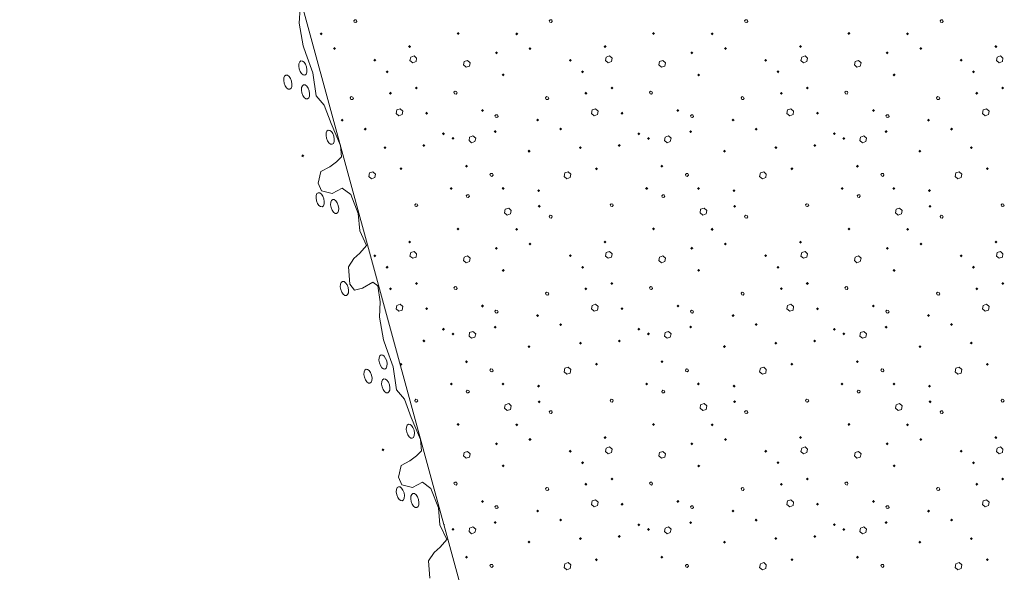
# Model space of a CAD drawing. Header units: millimetres. Extents: x 0 to 21000, y 0 to 14850.
# Tile 14 of 29: x 12536 to 14635, y 8358 to 9536. Entities that reach past the tile are written whole.
import ezdxf

# ---------------------------------------------------------------- set-up
doc = ezdxf.new("R2010")
doc.units = ezdxf.units.MM
doc.layers.add('Standard', color=7, linetype='Continuous', lineweight=25)
doc.layers.add('Стена_ кирп кладка силик нес', color=8, linetype='Continuous', lineweight=70)

msp = doc.modelspace()

# ---------------------------------------------------------------- hatches: boundary and pattern name
at = {"layer": 'Standard', "linetype": 'Continuous', "lineweight": 13, "transparency": 33554687}
for points in [[(13138.5, 9248.9), (13142.5, 9246.6), (13140.2, 9242.6), (13136.2, 9244.9)], [(13309.4, 8622.2), (13313.4, 8619.9), (13311.2, 8615.9), (13307.2, 8618.2)]]:
    msp.add_hatch(color=7, dxfattribs=at).paths.add_polyline_path(points, flags=16)
at = {"layer": 'Стена_ кирп кладка силик нес', "linetype": 'Continuous', "lineweight": 13, "transparency": 33554687}
for points in [[(13175.6, 9505.7), (13178.8, 9508.9), (13182.1, 9505.7), (13178.8, 9502.4)], [(13467.2, 9506.5), (13470.5, 9509.8), (13473.7, 9506.5), (13470.5, 9503.3)], [(13592.2, 9505.7), (13595.5, 9508.9), (13598.7, 9505.7), (13595.5, 9502.4)], [(13883.9, 9506.5), (13887.2, 9509.8), (13890.4, 9506.5), (13887.2, 9503.3)], [(14008.9, 9505.7), (14012.2, 9508.9), (14015.4, 9505.7), (14012.2, 9502.4)], [(14300.6, 9506.5), (14303.8, 9509.8), (14307.1, 9506.5), (14303.8, 9503.3)], [(14425.6, 9505.7), (14428.8, 9508.9), (14432.1, 9505.7), (14428.8, 9502.4)], [(13203.9, 9474.4), (13207.2, 9477.7), (13210.4, 9474.4), (13207.2, 9471.2)], [(13363.9, 9478.6), (13367.2, 9481.9), (13370.4, 9478.6), (13367.2, 9475.4)], [(13548.9, 9465.3), (13552.2, 9468.5), (13555.4, 9465.3), (13552.2, 9462)], [(13620.6, 9474.4), (13623.8, 9477.7), (13627.1, 9474.4), (13623.8, 9471.2)], [(13780.6, 9478.6), (13783.8, 9481.9), (13787.1, 9478.6), (13783.8, 9475.4)], [(13965.6, 9465.3), (13968.8, 9468.5), (13972.1, 9465.3), (13968.8, 9462)], [(14037.2, 9474.4), (14040.5, 9477.7), (14043.7, 9474.4), (14040.5, 9471.2)], [(14197.2, 9478.6), (14200.5, 9481.9), (14203.7, 9478.6), (14200.5, 9475.4)], [(14382.2, 9465.3), (14385.5, 9468.5), (14388.7, 9465.3), (14385.5, 9462)], [(14453.9, 9474.4), (14457.2, 9477.7), (14460.4, 9474.4), (14457.2, 9471.2)], [(14613.9, 9478.6), (14617.2, 9481.9), (14620.4, 9478.6), (14617.2, 9475.4)], [(13289.7, 9449.4), (13293, 9452.7), (13296.2, 9449.4), (13293, 9446.2)], [(13706.4, 9449.4), (13709.7, 9452.7), (13712.9, 9449.4), (13709.7, 9446.2)], [(14123.1, 9449.4), (14126.3, 9452.7), (14129.6, 9449.4), (14126.3, 9446.2)], [(14539.7, 9449.4), (14543, 9452.7), (14546.2, 9449.4), (14543, 9446.2)], [(13316, 9424.9), (13319.2, 9428.1), (13322.5, 9424.9), (13319.2, 9421.6)], [(13732.7, 9424.9), (13735.9, 9428.1), (13739.2, 9424.9), (13735.9, 9421.6)], [(14149.3, 9424.9), (14152.6, 9428.1), (14155.8, 9424.9), (14152.6, 9421.6)], [(14566, 9424.9), (14569.2, 9428.1), (14572.5, 9424.9), (14569.2, 9421.6)], [(13563.5, 9418.2), (13566.7, 9421.4), (13570, 9418.2), (13566.7, 9414.9)], [(13980.2, 9418.2), (13983.4, 9421.4), (13986.7, 9418.2), (13983.4, 9414.9)], [(14396.8, 9418.2), (14400.1, 9421.4), (14403.3, 9418.2), (14400.1, 9414.9)], [(13378.5, 9390.3), (13381.7, 9393.5), (13385, 9390.3), (13381.7, 9387)], [(13795.2, 9390.3), (13798.4, 9393.5), (13801.7, 9390.3), (13798.4, 9387)], [(14211.8, 9390.3), (14215.1, 9393.5), (14218.3, 9390.3), (14215.1, 9387)], [(14628.5, 9390.3), (14631.7, 9393.5), (14635, 9390.3), (14631.7, 9387)], [(13323.1, 9379), (13326.3, 9382.3), (13329.6, 9379), (13326.3, 9375.8)], [(13739.7, 9379), (13743, 9382.3), (13746.2, 9379), (13743, 9375.8)], [(14156.4, 9379), (14159.7, 9382.3), (14162.9, 9379), (14159.7, 9375.8)], [(14573.1, 9379), (14576.3, 9382.3), (14579.6, 9379), (14576.3, 9375.8)], [(13519.3, 9342.4), (13522.6, 9345.6), (13525.8, 9342.4), (13522.6, 9339.1)], [(13936, 9342.4), (13939.2, 9345.6), (13942.5, 9342.4), (13939.2, 9339.1)], [(14352.7, 9342.4), (14355.9, 9345.6), (14359.2, 9342.4), (14355.9, 9339.1)], [(13220.2, 9321.9), (13223.4, 9325.2), (13226.7, 9321.9), (13223.4, 9318.7)], [(13400.2, 9336.5), (13403.4, 9339.8), (13406.7, 9336.5), (13403.4, 9333.3)], [(13636.8, 9321.9), (13640.1, 9325.2), (13643.3, 9321.9), (13640.1, 9318.7)], [(13816.8, 9336.5), (13820.1, 9339.8), (13823.3, 9336.5), (13820.1, 9333.3)], [(14053.5, 9321.9), (14056.7, 9325.2), (14060, 9321.9), (14056.7, 9318.7)], [(14233.5, 9336.5), (14236.7, 9339.8), (14240, 9336.5), (14236.7, 9333.3)], [(14470.2, 9321.9), (14473.4, 9325.2), (14476.7, 9321.9), (14473.4, 9318.7)], [(13269.3, 9302.8), (13272.6, 9306), (13275.8, 9302.8), (13272.6, 9299.5)], [(13546.4, 9297.4), (13549.7, 9300.6), (13552.9, 9297.4), (13549.7, 9294.1)], [(13686, 9302.8), (13689.2, 9306), (13692.5, 9302.8), (13689.2, 9299.5)], [(13963.1, 9297.4), (13966.3, 9300.6), (13969.6, 9297.4), (13966.3, 9294.1)], [(14102.7, 9302.8), (14105.9, 9306), (14109.2, 9302.8), (14105.9, 9299.5)], [(14379.7, 9297.4), (14383, 9300.6), (14386.2, 9297.4), (14383, 9294.1)], [(14519.3, 9302.8), (14522.6, 9306), (14525.8, 9302.8), (14522.6, 9299.5)], [(13436, 9292.8), (13439.2, 9296), (13442.5, 9292.8), (13439.2, 9289.5)], [(13456.4, 9282.8), (13459.7, 9286), (13462.9, 9282.8), (13459.7, 9279.5)], [(13852.7, 9292.8), (13855.9, 9296), (13859.2, 9292.8), (13855.9, 9289.5)], [(13873.1, 9282.8), (13876.3, 9286), (13879.6, 9282.8), (13876.3, 9279.5)], [(14269.3, 9292.8), (14272.6, 9296), (14275.8, 9292.8), (14272.6, 9289.5)], [(14289.7, 9282.8), (14293, 9286), (14296.2, 9282.8), (14293, 9279.5)], [(13311.4, 9263.2), (13314.7, 9266.4), (13317.9, 9263.2), (13314.7, 9259.9)], [(13394.3, 9267.8), (13397.6, 9271), (13400.8, 9267.8), (13397.6, 9264.5)], [(13618.5, 9255.7), (13621.7, 9258.9), (13625, 9255.7), (13621.7, 9252.4)], [(13728.1, 9263.2), (13731.3, 9266.4), (13734.6, 9263.2), (13731.3, 9259.9)], [(13811, 9267.8), (13814.2, 9271), (13817.5, 9267.8), (13814.2, 9264.5)], [(14035.2, 9255.7), (14038.4, 9258.9), (14041.7, 9255.7), (14038.4, 9252.4)], [(14144.7, 9263.2), (14148, 9266.4), (14151.2, 9263.2), (14148, 9259.9)], [(14227.7, 9267.8), (14230.9, 9271), (14234.2, 9267.8), (14230.9, 9264.5)], [(14451.8, 9255.7), (14455.1, 9258.9), (14458.3, 9255.7), (14455.1, 9252.4)], [(14561.4, 9263.2), (14564.7, 9266.4), (14567.9, 9263.2), (14564.7, 9259.9)], [(13345.6, 9218.2), (13348.8, 9221.4), (13352.1, 9218.2), (13348.8, 9214.9)], [(13485.2, 9223.6), (13488.4, 9226.9), (13491.7, 9223.6), (13488.4, 9220.4)], [(13762.2, 9218.2), (13765.5, 9221.4), (13768.7, 9218.2), (13765.5, 9214.9)], [(13901.8, 9223.6), (13905.1, 9226.9), (13908.3, 9223.6), (13905.1, 9220.4)], [(14178.9, 9218.2), (14182.2, 9221.4), (14185.4, 9218.2), (14182.2, 9214.9)], [(14318.5, 9223.6), (14321.7, 9226.9), (14325, 9223.6), (14321.7, 9220.4)], [(14595.6, 9218.2), (14598.8, 9221.4), (14602.1, 9218.2), (14598.8, 9214.9)], [(13452.7, 9176.1), (13455.9, 9179.4), (13459.2, 9176.1), (13455.9, 9172.9)], [(13563.1, 9176.1), (13566.3, 9179.4), (13569.6, 9176.1), (13566.3, 9172.9)], [(13638.9, 9171.5), (13642.2, 9174.8), (13645.4, 9171.5), (13642.2, 9168.3)], [(13869.3, 9176.1), (13872.6, 9179.4), (13875.8, 9176.1), (13872.6, 9172.9)], [(13979.7, 9176.1), (13983, 9179.4), (13986.2, 9176.1), (13983, 9172.9)], [(14055.6, 9171.5), (14058.8, 9174.8), (14062.1, 9171.5), (14058.8, 9168.3)], [(14286, 9176.1), (14289.2, 9179.4), (14292.5, 9176.1), (14289.2, 9172.9)], [(14396.4, 9176.1), (14399.7, 9179.4), (14402.9, 9176.1), (14399.7, 9172.9)], [(14472.2, 9171.5), (14475.5, 9174.8), (14478.7, 9171.5), (14475.5, 9168.3)], [(13640.2, 9138.2), (13643.4, 9141.4), (13646.7, 9138.2), (13643.4, 9134.9)], [(14056.8, 9138.2), (14060.1, 9141.4), (14063.3, 9138.2), (14060.1, 9134.9)], [(14473.5, 9138.2), (14476.7, 9141.4), (14480, 9138.2), (14476.7, 9134.9)], [(13467.2, 9089.9), (13470.5, 9093.1), (13473.7, 9089.9), (13470.5, 9086.6)], [(13592.2, 9089), (13595.5, 9092.3), (13598.7, 9089), (13595.5, 9085.8)], [(13883.9, 9089.9), (13887.2, 9093.1), (13890.4, 9089.9), (13887.2, 9086.6)], [(14008.9, 9089), (14012.2, 9092.3), (14015.4, 9089), (14012.2, 9085.8)], [(14300.6, 9089.9), (14303.8, 9093.1), (14307.1, 9089.9), (14303.8, 9086.6)], [(14425.6, 9089), (14428.8, 9092.3), (14432.1, 9089), (14428.8, 9085.8)], [(13363.9, 9061.9), (13367.2, 9065.2), (13370.4, 9061.9), (13367.2, 9058.7)], [(13548.9, 9048.6), (13552.2, 9051.9), (13555.4, 9048.6), (13552.2, 9045.4)], [(13620.6, 9057.8), (13623.8, 9061), (13627.1, 9057.8), (13623.8, 9054.5)], [(13780.6, 9061.9), (13783.8, 9065.2), (13787.1, 9061.9), (13783.8, 9058.7)], [(13965.6, 9048.6), (13968.8, 9051.9), (13972.1, 9048.6), (13968.8, 9045.4)], [(14037.2, 9057.8), (14040.5, 9061), (14043.7, 9057.8), (14040.5, 9054.5)], [(14197.2, 9061.9), (14200.5, 9065.2), (14203.7, 9061.9), (14200.5, 9058.7)], [(14382.2, 9048.6), (14385.5, 9051.9), (14388.7, 9048.6), (14385.5, 9045.4)], [(14453.9, 9057.8), (14457.2, 9061), (14460.4, 9057.8), (14457.2, 9054.5)], [(14613.9, 9061.9), (14617.2, 9065.2), (14620.4, 9061.9), (14617.2, 9058.7)], [(13289.7, 9032.8), (13293, 9036), (13296.2, 9032.8), (13293, 9029.5)], [(13706.4, 9032.8), (13709.7, 9036), (13712.9, 9032.8), (13709.7, 9029.5)], [(14123.1, 9032.8), (14126.3, 9036), (14129.6, 9032.8), (14126.3, 9029.5)], [(14539.7, 9032.8), (14543, 9036), (14546.2, 9032.8), (14543, 9029.5)], [(13316, 9008.2), (13319.2, 9011.4), (13322.5, 9008.2), (13319.2, 9004.9)], [(13732.7, 9008.2), (13735.9, 9011.4), (13739.2, 9008.2), (13735.9, 9004.9)], [(14149.3, 9008.2), (14152.6, 9011.4), (14155.8, 9008.2), (14152.6, 9004.9)], [(14566, 9008.2), (14569.2, 9011.4), (14572.5, 9008.2), (14569.2, 9004.9)], [(13563.5, 9001.5), (13566.7, 9004.8), (13570, 9001.5), (13566.7, 8998.3)], [(13980.2, 9001.5), (13983.4, 9004.8), (13986.7, 9001.5), (13983.4, 8998.3)], [(14396.8, 9001.5), (14400.1, 9004.8), (14403.3, 9001.5), (14400.1, 8998.3)], [(13323.1, 8962.4), (13326.3, 8965.6), (13329.6, 8962.4), (13326.3, 8959.1)], [(13378.5, 8973.6), (13381.7, 8976.9), (13385, 8973.6), (13381.7, 8970.4)], [(13739.7, 8962.4), (13743, 8965.6), (13746.2, 8962.4), (13743, 8959.1)], [(13795.2, 8973.6), (13798.4, 8976.9), (13801.7, 8973.6), (13798.4, 8970.4)], [(14156.4, 8962.4), (14159.7, 8965.6), (14162.9, 8962.4), (14159.7, 8959.1)], [(14211.8, 8973.6), (14215.1, 8976.9), (14218.3, 8973.6), (14215.1, 8970.4)], [(14573.1, 8962.4), (14576.3, 8965.6), (14579.6, 8962.4), (14576.3, 8959.1)], [(14628.5, 8973.6), (14631.7, 8976.9), (14635, 8973.6), (14631.7, 8970.4)], [(13400.2, 8919.9), (13403.4, 8923.1), (13406.7, 8919.9), (13403.4, 8916.6)], [(13519.3, 8925.7), (13522.6, 8928.9), (13525.8, 8925.7), (13522.6, 8922.4)], [(13816.8, 8919.9), (13820.1, 8923.1), (13823.3, 8919.9), (13820.1, 8916.6)], [(13936, 8925.7), (13939.2, 8928.9), (13942.5, 8925.7), (13939.2, 8922.4)], [(14233.5, 8919.9), (14236.7, 8923.1), (14240, 8919.9), (14236.7, 8916.6)], [(14352.7, 8925.7), (14355.9, 8928.9), (14359.2, 8925.7), (14355.9, 8922.4)], [(13636.8, 8905.3), (13640.1, 8908.5), (13643.3, 8905.3), (13640.1, 8902)], [(14053.5, 8905.3), (14056.7, 8908.5), (14060, 8905.3), (14056.7, 8902)], [(14470.2, 8905.3), (14473.4, 8908.5), (14476.7, 8905.3), (14473.4, 8902)], [(13436, 8876.1), (13439.2, 8879.4), (13442.5, 8876.1), (13439.2, 8872.9)], [(13546.4, 8880.7), (13549.7, 8883.9), (13552.9, 8880.7), (13549.7, 8877.4)], [(13686, 8886.1), (13689.2, 8889.4), (13692.5, 8886.1), (13689.2, 8882.9)], [(13852.7, 8876.1), (13855.9, 8879.4), (13859.2, 8876.1), (13855.9, 8872.9)], [(13963.1, 8880.7), (13966.3, 8883.9), (13969.6, 8880.7), (13966.3, 8877.4)], [(14102.7, 8886.1), (14105.9, 8889.4), (14109.2, 8886.1), (14105.9, 8882.9)], [(14269.3, 8876.1), (14272.6, 8879.4), (14275.8, 8876.1), (14272.6, 8872.9)], [(14379.7, 8880.7), (14383, 8883.9), (14386.2, 8880.7), (14383, 8877.4)], [(14519.3, 8886.1), (14522.6, 8889.4), (14525.8, 8886.1), (14522.6, 8882.9)], [(13456.4, 8866.1), (13459.7, 8869.4), (13462.9, 8866.1), (13459.7, 8862.9)], [(13873.1, 8866.1), (13876.3, 8869.4), (13879.6, 8866.1), (13876.3, 8862.9)], [(14289.7, 8866.1), (14293, 8869.4), (14296.2, 8866.1), (14293, 8862.9)], [(13394.3, 8851.1), (13397.6, 8854.4), (13400.8, 8851.1), (13397.6, 8847.9)], [(13618.5, 8839), (13621.7, 8842.3), (13625, 8839), (13621.7, 8835.8)], [(13728.1, 8846.5), (13731.3, 8849.8), (13734.6, 8846.5), (13731.3, 8843.3)], [(13811, 8851.1), (13814.2, 8854.4), (13817.5, 8851.1), (13814.2, 8847.9)], [(14035.2, 8839), (14038.4, 8842.3), (14041.7, 8839), (14038.4, 8835.8)], [(14144.7, 8846.5), (14148, 8849.8), (14151.2, 8846.5), (14148, 8843.3)], [(14227.7, 8851.1), (14230.9, 8854.4), (14234.2, 8851.1), (14230.9, 8847.9)], [(14451.8, 8839), (14455.1, 8842.3), (14458.3, 8839), (14455.1, 8835.8)], [(14561.4, 8846.5), (14564.7, 8849.8), (14567.9, 8846.5), (14564.7, 8843.3)], [(13346.6, 8802.6), (13348.8, 8804.8), (13352.1, 8801.5), (13348.8, 8798.3), (13347.4, 8799.7)], [(13485.2, 8806.9), (13488.4, 8810.2), (13491.7, 8806.9), (13488.4, 8803.7)], [(13762.2, 8801.5), (13765.5, 8804.8), (13768.7, 8801.5), (13765.5, 8798.3)], [(13901.8, 8806.9), (13905.1, 8810.2), (13908.3, 8806.9), (13905.1, 8803.7)], [(14178.9, 8801.5), (14182.2, 8804.8), (14185.4, 8801.5), (14182.2, 8798.3)], [(14318.5, 8806.9), (14321.7, 8810.2), (14325, 8806.9), (14321.7, 8803.7)], [(14595.6, 8801.5), (14598.8, 8804.8), (14602.1, 8801.5), (14598.8, 8798.3)], [(13452.7, 8759.4), (13455.9, 8762.7), (13459.2, 8759.4), (13455.9, 8756.2)], [(13563.1, 8759.4), (13566.3, 8762.7), (13569.6, 8759.4), (13566.3, 8756.2)], [(13638.9, 8754.9), (13642.2, 8758.1), (13645.4, 8754.9), (13642.2, 8751.6)], [(13869.3, 8759.4), (13872.6, 8762.7), (13875.8, 8759.4), (13872.6, 8756.2)], [(13979.7, 8759.4), (13983, 8762.7), (13986.2, 8759.4), (13983, 8756.2)], [(14055.6, 8754.9), (14058.8, 8758.1), (14062.1, 8754.9), (14058.8, 8751.6)], [(14286, 8759.4), (14289.2, 8762.7), (14292.5, 8759.4), (14289.2, 8756.2)], [(14396.4, 8759.4), (14399.7, 8762.7), (14402.9, 8759.4), (14399.7, 8756.2)], [(14472.2, 8754.9), (14475.5, 8758.1), (14478.7, 8754.9), (14475.5, 8751.6)], [(13640.2, 8721.5), (13643.4, 8724.8), (13646.7, 8721.5), (13643.4, 8718.3)], [(14056.8, 8721.5), (14060.1, 8724.8), (14063.3, 8721.5), (14060.1, 8718.3)], [(14473.5, 8721.5), (14476.7, 8724.8), (14480, 8721.5), (14476.7, 8718.3)], [(13467.2, 8673.2), (13470.5, 8676.4), (13473.7, 8673.2), (13470.5, 8669.9)], [(13592.2, 8672.4), (13595.5, 8675.6), (13598.7, 8672.4), (13595.5, 8669.1)], [(13883.9, 8673.2), (13887.2, 8676.4), (13890.4, 8673.2), (13887.2, 8669.9)], [(14008.9, 8672.4), (14012.2, 8675.6), (14015.4, 8672.4), (14012.2, 8669.1)], [(14300.6, 8673.2), (14303.8, 8676.4), (14307.1, 8673.2), (14303.8, 8669.9)], [(14425.6, 8672.4), (14428.8, 8675.6), (14432.1, 8672.4), (14428.8, 8669.1)], [(13780.6, 8645.3), (13783.8, 8648.5), (13787.1, 8645.3), (13783.8, 8642)], [(14197.2, 8645.3), (14200.5, 8648.5), (14203.7, 8645.3), (14200.5, 8642)], [(14613.9, 8645.3), (14617.2, 8648.5), (14620.4, 8645.3), (14617.2, 8642)], [(13548.9, 8631.9), (13552.2, 8635.2), (13555.4, 8631.9), (13552.2, 8628.7)], [(13620.6, 8641.1), (13623.8, 8644.4), (13627.1, 8641.1), (13623.8, 8637.9)], [(13965.6, 8631.9), (13968.8, 8635.2), (13972.1, 8631.9), (13968.8, 8628.7)], [(14037.2, 8641.1), (14040.5, 8644.4), (14043.7, 8641.1), (14040.5, 8637.9)], [(14382.2, 8631.9), (14385.5, 8635.2), (14388.7, 8631.9), (14385.5, 8628.7)], [(14453.9, 8641.1), (14457.2, 8644.4), (14460.4, 8641.1), (14457.2, 8637.9)], [(13706.4, 8616.1), (13709.7, 8619.4), (13712.9, 8616.1), (13709.7, 8612.9)], [(14123.1, 8616.1), (14126.3, 8619.4), (14129.6, 8616.1), (14126.3, 8612.9)], [(14539.7, 8616.1), (14543, 8619.4), (14546.2, 8616.1), (14543, 8612.9)], [(13563.5, 8584.9), (13566.7, 8588.1), (13570, 8584.9), (13566.7, 8581.6)], [(13732.7, 8591.5), (13735.9, 8594.8), (13739.2, 8591.5), (13735.9, 8588.3)], [(13980.2, 8584.9), (13983.4, 8588.1), (13986.7, 8584.9), (13983.4, 8581.6)], [(14149.3, 8591.5), (14152.6, 8594.8), (14155.8, 8591.5), (14152.6, 8588.3)], [(14396.8, 8584.9), (14400.1, 8588.1), (14403.3, 8584.9), (14400.1, 8581.6)], [(14566, 8591.5), (14569.2, 8594.8), (14572.5, 8591.5), (14569.2, 8588.3)], [(13739.7, 8545.7), (13743, 8548.9), (13746.2, 8545.7), (13743, 8542.4)], [(13795.2, 8556.9), (13798.4, 8560.2), (13801.7, 8556.9), (13798.4, 8553.7)], [(14156.4, 8545.7), (14159.7, 8548.9), (14162.9, 8545.7), (14159.7, 8542.4)], [(14211.8, 8556.9), (14215.1, 8560.2), (14218.3, 8556.9), (14215.1, 8553.7)], [(14573.1, 8545.7), (14576.3, 8548.9), (14579.6, 8545.7), (14576.3, 8542.4)], [(14628.5, 8556.9), (14631.7, 8560.2), (14635, 8556.9), (14631.7, 8553.7)], [(13519.3, 8509), (13522.6, 8512.3), (13525.8, 8509), (13522.6, 8505.8)], [(13816.8, 8503.2), (13820.1, 8506.4), (13823.3, 8503.2), (13820.1, 8499.9)], [(13936, 8509), (13939.2, 8512.3), (13942.5, 8509), (13939.2, 8505.8)], [(14233.5, 8503.2), (14236.7, 8506.4), (14240, 8503.2), (14236.7, 8499.9)], [(14352.7, 8509), (14355.9, 8512.3), (14359.2, 8509), (14355.9, 8505.8)], [(13636.8, 8488.6), (13640.1, 8491.9), (13643.3, 8488.6), (13640.1, 8485.4)], [(14053.5, 8488.6), (14056.7, 8491.9), (14060, 8488.6), (14056.7, 8485.4)], [(14470.2, 8488.6), (14473.4, 8491.9), (14476.7, 8488.6), (14473.4, 8485.4)], [(13439.4, 8462.6), (13442.5, 8459.4), (13440.7, 8457.6)], [(13546.4, 8464), (13549.7, 8467.3), (13552.9, 8464), (13549.7, 8460.8)], [(13686, 8469.4), (13689.2, 8472.7), (13692.5, 8469.4), (13689.2, 8466.2)], [(13852.7, 8459.4), (13855.9, 8462.7), (13859.2, 8459.4), (13855.9, 8456.2)], [(13963.1, 8464), (13966.3, 8467.3), (13969.6, 8464), (13966.3, 8460.8)], [(14102.7, 8469.4), (14105.9, 8472.7), (14109.2, 8469.4), (14105.9, 8466.2)], [(14269.3, 8459.4), (14272.6, 8462.7), (14275.8, 8459.4), (14272.6, 8456.2)], [(14379.7, 8464), (14383, 8467.3), (14386.2, 8464), (14383, 8460.8)], [(14519.3, 8469.4), (14522.6, 8472.7), (14525.8, 8469.4), (14522.6, 8466.2)], [(13456.4, 8449.4), (13459.7, 8452.7), (13462.9, 8449.4), (13459.7, 8446.2)], [(13873.1, 8449.4), (13876.3, 8452.7), (13879.6, 8449.4), (13876.3, 8446.2)], [(14289.7, 8449.4), (14293, 8452.7), (14296.2, 8449.4), (14293, 8446.2)], [(13618.5, 8422.4), (13621.7, 8425.6), (13625, 8422.4), (13621.7, 8419.1)], [(13728.1, 8429.9), (13731.3, 8433.1), (13734.6, 8429.9), (13731.3, 8426.6)], [(13811, 8434.4), (13814.2, 8437.7), (13817.5, 8434.4), (13814.2, 8431.2)], [(14035.2, 8422.4), (14038.4, 8425.6), (14041.7, 8422.4), (14038.4, 8419.1)], [(14144.7, 8429.9), (14148, 8433.1), (14151.2, 8429.9), (14148, 8426.6)], [(14227.7, 8434.4), (14230.9, 8437.7), (14234.2, 8434.4), (14230.9, 8431.2)], [(14451.8, 8422.4), (14455.1, 8425.6), (14458.3, 8422.4), (14455.1, 8419.1)], [(14561.4, 8429.9), (14564.7, 8433.1), (14567.9, 8429.9), (14564.7, 8426.6)], [(13485.2, 8390.3), (13488.4, 8393.5), (13491.7, 8390.3), (13488.4, 8387)], [(13762.2, 8384.9), (13765.5, 8388.1), (13768.7, 8384.9), (13765.5, 8381.6)], [(13901.8, 8390.3), (13905.1, 8393.5), (13908.3, 8390.3), (13905.1, 8387)], [(14178.9, 8384.9), (14182.2, 8388.1), (14185.4, 8384.9), (14182.2, 8381.6)], [(14318.5, 8390.3), (14321.7, 8393.5), (14325, 8390.3), (14321.7, 8387)], [(14595.6, 8384.9), (14598.8, 8388.1), (14602.1, 8384.9), (14598.8, 8381.6)]]:
    msp.add_hatch(color=7, dxfattribs=at).paths.add_polyline_path(points, flags=16)

# ---------------------------------------------------------------- linework, layer by layer
at = {"layer": 'Standard', "color": 7, "linetype": 'Continuous', "lineweight": 13, "transparency": 33554687}
msp.add_line((12535.9, 11774.5), (13903.6, 6760.9), dxfattribs=at)
for points in [[(13133.5, 9561.3), (13131.9, 9528.5), (13140.3, 9480.3), (13146, 9463.7), (13161.1, 9422.7), (13167.9, 9373.4), (13185.3, 9353.9), (13199.6, 9314.7), (13219.7, 9267.7)], [(13219.7, 9267.7), (13221.9, 9243.4), (13211, 9233), (13196.9, 9222.4), (13177.9, 9212.5), (13172.5, 9187.5), (13179.6, 9171.2), (13202, 9165.2), (13223.5, 9176.5), (13241.7, 9163.3), (13257.6, 9122.5), (13260.9, 9085.7), (13275.5, 9054.6), (13261.2, 9038), (13248.3, 9027), (13236.6, 9009), (13239.5, 8972.1), (13249.8, 8959.4), (13266.9, 8963.4), (13288.5, 8976.7), (13299.3, 8968.9), (13304.5, 8934.6), (13302.9, 8901.8), (13311.3, 8853.6), (13316.9, 8837), (13332.1, 8796), (13338.9, 8746.7), (13356.2, 8727.2), (13370.6, 8688), (13390.7, 8641)], [(13390.7, 8641), (13392.8, 8616.7), (13381.9, 8606.3), (13367.8, 8595.7), (13348.9, 8585.8), (13343.5, 8560.8), (13350.6, 8544.5), (13373, 8538.5), (13394.5, 8549.8), (13412.7, 8536.6), (13428.6, 8495.8), (13431.9, 8459), (13446.5, 8427.9), (13432.2, 8411.3), (13419.3, 8400.3), (13407.5, 8382.3), (13410.4, 8345.4)]]:
    msp.add_lwpolyline(points, dxfattribs=at)
for centre in [(13139.6, 9433), (13107.6, 9402.7), (13145.3, 9382.1), (13197.8, 9285.3), (13176.5, 9152.2), (13207.4, 9137.7), (13228.2, 8962.9), (13310.5, 8806.3), (13278.5, 8776), (13316.3, 8755.4), (13368.8, 8658.6), (13347.5, 8525.5), (13378.4, 8511)]:
    msp.add_ellipse(centre, major_axis=(4.1, -15), ratio=0.518484, dxfattribs=at)
at = {"layer": 'Стена_ кирп кладка силик нес', "color": 253, "linetype": 'Continuous', "lineweight": 13, "true_color": 0xababab, "transparency": 33554687}
for points in [[(13249.2, 9530.3), (13252.6, 9529.9), (13254.7, 9532.4), (13253.4, 9535.3), (13250.1, 9535.7), (13248, 9533.2), (13249.2, 9530.3)], [(13665.9, 9530.3), (13669.2, 9529.9), (13671.3, 9532.4), (13670.1, 9535.3), (13666.7, 9535.7), (13664.7, 9533.2), (13665.9, 9530.3)], [(14082.6, 9530.3), (14085.9, 9529.9), (14088, 9532.4), (14086.7, 9535.3), (14083.4, 9535.7), (14081.3, 9533.2), (14082.6, 9530.3)], [(14499.2, 9530.3), (14502.6, 9529.9), (14504.7, 9532.4), (14503.4, 9535.3), (14500.1, 9535.7), (14498, 9533.2), (14499.2, 9530.3)], [(13382.2, 9453.6), (13376.7, 9458.6), (13369.7, 9456.1), (13368, 9448.6), (13373.8, 9444), (13380.9, 9446.5), (13382.2, 9453.6)], [(13496.3, 9444), (13490.5, 9449), (13483.4, 9446.5), (13482.2, 9439.4), (13487.6, 9434.4), (13494.7, 9436.9), (13496.3, 9444)], [(13798.8, 9453.6), (13793.4, 9458.6), (13786.3, 9456.1), (13784.7, 9448.6), (13790.5, 9444), (13797.6, 9446.5), (13798.8, 9453.6)], [(13913, 9444), (13907.2, 9449), (13900.1, 9446.5), (13898.8, 9439.4), (13904.2, 9434.4), (13911.3, 9436.9), (13913, 9444)], [(14215.5, 9453.6), (14210.1, 9458.6), (14203, 9456.1), (14201.3, 9448.6), (14207.2, 9444), (14214.2, 9446.5), (14215.5, 9453.6)], [(14329.7, 9444), (14323.8, 9449), (14316.7, 9446.5), (14315.5, 9439.4), (14320.9, 9434.4), (14328, 9436.9), (14329.7, 9444)], [(14632.2, 9453.6), (14626.7, 9458.6), (14619.7, 9456.1), (14618, 9448.6), (14623.8, 9444), (14630.9, 9446.5), (14632.2, 9453.6)], [(13463, 9378.2), (13466.3, 9377.4), (13468.4, 9379.9), (13467.2, 9383.2), (13464.2, 9383.6), (13461.7, 9381.1), (13463, 9378.2)], [(13879.7, 9378.2), (13883, 9377.4), (13885.1, 9379.9), (13883.8, 9383.2), (13880.9, 9383.6), (13878.4, 9381.1), (13879.7, 9378.2)], [(14296.3, 9378.2), (14299.7, 9377.4), (14301.7, 9379.9), (14300.5, 9383.2), (14297.6, 9383.6), (14295.1, 9381.1), (14296.3, 9378.2)], [(13241.7, 9366.1), (13245.1, 9365.7), (13247.2, 9368.2), (13245.9, 9371.1), (13242.6, 9371.9), (13240.5, 9369.4), (13241.7, 9366.1)], [(13658.4, 9366.1), (13661.7, 9365.7), (13663.8, 9368.2), (13662.6, 9371.1), (13659.2, 9371.9), (13657.2, 9369.4), (13658.4, 9366.1)], [(14075.1, 9366.1), (14078.4, 9365.7), (14080.5, 9368.2), (14079.2, 9371.1), (14075.9, 9371.9), (14073.8, 9369.4), (14075.1, 9366.1)], [(14491.7, 9366.1), (14495.1, 9365.7), (14497.2, 9368.2), (14495.9, 9371.1), (14492.6, 9371.9), (14490.5, 9369.4), (14491.7, 9366.1)], [(13352.6, 9341.1), (13346.7, 9346.1), (13339.7, 9343.6), (13338.4, 9336.1), (13344.2, 9331.1), (13351.3, 9333.6), (13352.6, 9341.1)], [(13769.2, 9341.1), (13763.4, 9346.1), (13756.3, 9343.6), (13755.1, 9336.1), (13760.9, 9331.1), (13768, 9333.6), (13769.2, 9341.1)], [(14185.9, 9341.1), (14180.1, 9346.1), (14173, 9343.6), (14171.7, 9336.1), (14177.6, 9331.1), (14184.7, 9333.6), (14185.9, 9341.1)], [(14602.6, 9341.1), (14596.7, 9346.1), (14589.7, 9343.6), (14588.4, 9336.1), (14594.2, 9331.1), (14601.3, 9333.6), (14602.6, 9341.1)], [(13550.5, 9327.8), (13553.4, 9327.4), (13555.9, 9329.9), (13554.7, 9332.8), (13551.3, 9333.2), (13549.2, 9331.1), (13550.5, 9327.8)], [(13967.2, 9327.8), (13970.1, 9327.4), (13972.6, 9329.9), (13971.3, 9332.8), (13968, 9333.2), (13965.9, 9331.1), (13967.2, 9327.8)], [(14383.8, 9327.8), (14386.7, 9327.4), (14389.2, 9329.9), (14388, 9332.8), (14384.7, 9333.2), (14382.6, 9331.1), (14383.8, 9327.8)], [(13508, 9283.2), (13502.2, 9288.2), (13495.1, 9285.7), (13493.8, 9278.2), (13499.2, 9273.6), (13506.3, 9276.1), (13508, 9283.2)], [(13924.7, 9283.2), (13918.8, 9288.2), (13911.7, 9285.7), (13910.5, 9278.2), (13915.9, 9273.6), (13923, 9276.1), (13924.7, 9283.2)], [(14341.3, 9283.2), (14335.5, 9288.2), (14328.4, 9285.7), (14327.2, 9278.2), (14332.6, 9273.6), (14339.7, 9276.1), (14341.3, 9283.2)], [(13294.2, 9206.9), (13288.8, 9211.9), (13281.7, 9209.4), (13280.1, 9201.9), (13285.9, 9196.9), (13293, 9199.4), (13294.2, 9206.9)], [(13539.7, 9202.8), (13542.6, 9201.9), (13545.1, 9204.4), (13543.8, 9207.8), (13540.5, 9208.2), (13538.4, 9205.7), (13539.7, 9202.8)], [(13710.9, 9206.9), (13705.5, 9211.9), (13698.4, 9209.4), (13696.7, 9201.9), (13702.6, 9196.9), (13709.7, 9199.4), (13710.9, 9206.9)], [(13956.3, 9202.8), (13959.2, 9201.9), (13961.7, 9204.4), (13960.5, 9207.8), (13957.2, 9208.2), (13955.1, 9205.7), (13956.3, 9202.8)], [(14127.6, 9206.9), (14122.2, 9211.9), (14115.1, 9209.4), (14113.4, 9201.9), (14119.2, 9196.9), (14126.3, 9199.4), (14127.6, 9206.9)], [(14373, 9202.8), (14375.9, 9201.9), (14378.4, 9204.4), (14377.2, 9207.8), (14373.8, 9208.2), (14371.7, 9205.7), (14373, 9202.8)], [(14544.2, 9206.9), (14538.8, 9211.9), (14531.7, 9209.4), (14530.1, 9201.9), (14535.9, 9196.9), (14543, 9199.4), (14544.2, 9206.9)], [(13489.2, 9157.4), (13492.2, 9156.9), (13494.7, 9159.4), (13493.4, 9162.4), (13490.1, 9162.8), (13488, 9160.3), (13489.2, 9157.4)], [(13905.9, 9157.4), (13908.8, 9156.9), (13911.3, 9159.4), (13910.1, 9162.4), (13906.7, 9162.8), (13904.7, 9160.3), (13905.9, 9157.4)], [(14322.6, 9157.4), (14325.5, 9156.9), (14328, 9159.4), (14326.7, 9162.4), (14323.4, 9162.8), (14321.3, 9160.3), (14322.6, 9157.4)], [(13379.2, 9138.2), (13382.2, 9137.4), (13384.7, 9139.9), (13383.4, 9142.8), (13380.1, 9143.6), (13378, 9141.1), (13379.2, 9138.2)], [(13583.8, 9129.4), (13578.4, 9134.4), (13570.9, 9131.9), (13569.7, 9124.4), (13575.5, 9119.4), (13582.6, 9121.9), (13583.8, 9129.4)], [(13795.9, 9138.2), (13798.8, 9137.4), (13801.3, 9139.9), (13800.1, 9142.8), (13796.7, 9143.6), (13794.7, 9141.1), (13795.9, 9138.2)], [(14000.5, 9129.4), (13995.1, 9134.4), (13987.6, 9131.9), (13986.3, 9124.4), (13992.2, 9119.4), (13999.2, 9121.9), (14000.5, 9129.4)], [(14212.6, 9138.2), (14215.5, 9137.4), (14218, 9139.9), (14216.7, 9142.8), (14213.4, 9143.6), (14211.3, 9141.1), (14212.6, 9138.2)], [(14417.2, 9129.4), (14411.7, 9134.4), (14404.2, 9131.9), (14403, 9124.4), (14408.8, 9119.4), (14415.9, 9121.9), (14417.2, 9129.4)], [(14629.2, 9138.2), (14632.2, 9137.4), (14634.7, 9139.9), (14633.4, 9142.8), (14630.1, 9143.6), (14628, 9141.1), (14629.2, 9138.2)], [(13665.9, 9113.6), (13669.2, 9113.2), (13671.3, 9115.7), (13670.1, 9118.6), (13666.7, 9119), (13664.7, 9116.5), (13665.9, 9113.6)], [(14082.6, 9113.6), (14085.9, 9113.2), (14088, 9115.7), (14086.7, 9118.6), (14083.4, 9119), (14081.3, 9116.5), (14082.6, 9113.6)], [(14499.2, 9113.6), (14502.6, 9113.2), (14504.7, 9115.7), (14503.4, 9118.6), (14500.1, 9119), (14498, 9116.5), (14499.2, 9113.6)], [(13382.2, 9036.9), (13376.7, 9041.9), (13369.7, 9039.4), (13368, 9031.9), (13373.8, 9027.4), (13380.9, 9029.9), (13382.2, 9036.9)], [(13496.3, 9027.4), (13490.5, 9032.4), (13483.4, 9029.9), (13482.2, 9022.8), (13487.6, 9017.8), (13494.7, 9020.3), (13496.3, 9027.4)], [(13798.8, 9036.9), (13793.4, 9041.9), (13786.3, 9039.4), (13784.7, 9031.9), (13790.5, 9027.4), (13797.6, 9029.9), (13798.8, 9036.9)], [(13913, 9027.4), (13907.2, 9032.4), (13900.1, 9029.9), (13898.8, 9022.8), (13904.2, 9017.8), (13911.3, 9020.3), (13913, 9027.4)], [(14215.5, 9036.9), (14210.1, 9041.9), (14203, 9039.4), (14201.3, 9031.9), (14207.2, 9027.4), (14214.2, 9029.9), (14215.5, 9036.9)], [(14329.7, 9027.4), (14323.8, 9032.4), (14316.7, 9029.9), (14315.5, 9022.8), (14320.9, 9017.8), (14328, 9020.3), (14329.7, 9027.4)], [(14632.2, 9036.9), (14626.7, 9041.9), (14619.7, 9039.4), (14618, 9031.9), (14623.8, 9027.4), (14630.9, 9029.9), (14632.2, 9036.9)], [(13463, 8961.5), (13466.3, 8960.7), (13468.4, 8963.2), (13467.2, 8966.5), (13464.2, 8966.9), (13461.7, 8964.4), (13463, 8961.5)], [(13879.7, 8961.5), (13883, 8960.7), (13885.1, 8963.2), (13883.8, 8966.5), (13880.9, 8966.9), (13878.4, 8964.4), (13879.7, 8961.5)], [(14296.3, 8961.5), (14299.7, 8960.7), (14301.7, 8963.2), (14300.5, 8966.5), (14297.6, 8966.9), (14295.1, 8964.4), (14296.3, 8961.5)], [(13658.4, 8949.4), (13661.7, 8949), (13663.8, 8951.5), (13662.6, 8954.4), (13659.2, 8955.3), (13657.2, 8952.8), (13658.4, 8949.4)], [(14075.1, 8949.4), (14078.4, 8949), (14080.5, 8951.5), (14079.2, 8954.4), (14075.9, 8955.3), (14073.8, 8952.8), (14075.1, 8949.4)], [(14491.7, 8949.4), (14495.1, 8949), (14497.2, 8951.5), (14495.9, 8954.4), (14492.6, 8955.3), (14490.5, 8952.8), (14491.7, 8949.4)], [(13352.6, 8924.4), (13346.7, 8929.4), (13339.7, 8926.9), (13338.4, 8919.4), (13344.2, 8914.4), (13351.3, 8916.9), (13352.6, 8924.4)], [(13769.2, 8924.4), (13763.4, 8929.4), (13756.3, 8926.9), (13755.1, 8919.4), (13760.9, 8914.4), (13768, 8916.9), (13769.2, 8924.4)], [(14185.9, 8924.4), (14180.1, 8929.4), (14173, 8926.9), (14171.7, 8919.4), (14177.6, 8914.4), (14184.7, 8916.9), (14185.9, 8924.4)], [(14602.6, 8924.4), (14596.7, 8929.4), (14589.7, 8926.9), (14588.4, 8919.4), (14594.2, 8914.4), (14601.3, 8916.9), (14602.6, 8924.4)], [(13550.5, 8911.1), (13553.4, 8910.7), (13555.9, 8913.2), (13554.7, 8916.1), (13551.3, 8916.5), (13549.2, 8914.4), (13550.5, 8911.1)], [(13967.2, 8911.1), (13970.1, 8910.7), (13972.6, 8913.2), (13971.3, 8916.1), (13968, 8916.5), (13965.9, 8914.4), (13967.2, 8911.1)], [(14383.8, 8911.1), (14386.7, 8910.7), (14389.2, 8913.2), (14388, 8916.1), (14384.7, 8916.5), (14382.6, 8914.4), (14383.8, 8911.1)], [(13508, 8866.5), (13502.2, 8871.5), (13495.1, 8869), (13493.8, 8861.5), (13499.2, 8856.9), (13506.3, 8859.4), (13508, 8866.5)], [(13924.7, 8866.5), (13918.8, 8871.5), (13911.7, 8869), (13910.5, 8861.5), (13915.9, 8856.9), (13923, 8859.4), (13924.7, 8866.5)], [(14341.3, 8866.5), (14335.5, 8871.5), (14328.4, 8869), (14327.2, 8861.5), (14332.6, 8856.9), (14339.7, 8859.4), (14341.3, 8866.5)], [(13710.9, 8790.3), (13705.5, 8795.3), (13698.4, 8792.8), (13696.7, 8785.3), (13702.6, 8780.3), (13709.7, 8782.8), (13710.9, 8790.3)], [(14127.6, 8790.3), (14122.2, 8795.3), (14115.1, 8792.8), (14113.4, 8785.3), (14119.2, 8780.3), (14126.3, 8782.8), (14127.6, 8790.3)], [(14544.2, 8790.3), (14538.8, 8795.3), (14531.7, 8792.8), (14530.1, 8785.3), (14535.9, 8780.3), (14543, 8782.8), (14544.2, 8790.3)], [(13539.7, 8786.1), (13542.6, 8785.3), (13545.1, 8787.8), (13543.8, 8791.1), (13540.5, 8791.5), (13538.4, 8789), (13539.7, 8786.1)], [(13956.3, 8786.1), (13959.2, 8785.3), (13961.7, 8787.8), (13960.5, 8791.1), (13957.2, 8791.5), (13955.1, 8789), (13956.3, 8786.1)], [(14373, 8786.1), (14375.9, 8785.3), (14378.4, 8787.8), (14377.2, 8791.1), (14373.8, 8791.5), (14371.7, 8789), (14373, 8786.1)], [(13489.2, 8740.7), (13492.2, 8740.3), (13494.7, 8742.8), (13493.4, 8745.7), (13490.1, 8746.1), (13488, 8743.6), (13489.2, 8740.7)], [(13905.9, 8740.7), (13908.8, 8740.3), (13911.3, 8742.8), (13910.1, 8745.7), (13906.7, 8746.1), (13904.7, 8743.6), (13905.9, 8740.7)], [(14322.6, 8740.7), (14325.5, 8740.3), (14328, 8742.8), (14326.7, 8745.7), (14323.4, 8746.1), (14321.3, 8743.6), (14322.6, 8740.7)], [(13379.2, 8721.5), (13382.2, 8720.7), (13384.7, 8723.2), (13383.4, 8726.1), (13380.1, 8726.9), (13378, 8724.4), (13379.2, 8721.5)], [(13583.8, 8712.8), (13578.4, 8717.8), (13570.9, 8715.3), (13569.7, 8707.8), (13575.5, 8702.8), (13582.6, 8705.3), (13583.8, 8712.8)], [(13795.9, 8721.5), (13798.8, 8720.7), (13801.3, 8723.2), (13800.1, 8726.1), (13796.7, 8726.9), (13794.7, 8724.4), (13795.9, 8721.5)], [(14000.5, 8712.8), (13995.1, 8717.8), (13987.6, 8715.3), (13986.3, 8707.8), (13992.2, 8702.8), (13999.2, 8705.3), (14000.5, 8712.8)], [(14212.6, 8721.5), (14215.5, 8720.7), (14218, 8723.2), (14216.7, 8726.1), (14213.4, 8726.9), (14211.3, 8724.4), (14212.6, 8721.5)], [(14417.2, 8712.8), (14411.7, 8717.8), (14404.2, 8715.3), (14403, 8707.8), (14408.8, 8702.8), (14415.9, 8705.3), (14417.2, 8712.8)], [(14629.2, 8721.5), (14632.2, 8720.7), (14634.7, 8723.2), (14633.4, 8726.1), (14630.1, 8726.9), (14628, 8724.4), (14629.2, 8721.5)], [(13665.9, 8696.9), (13669.2, 8696.5), (13671.3, 8699), (13670.1, 8701.9), (13666.7, 8702.4), (13664.7, 8699.9), (13665.9, 8696.9)], [(14082.6, 8696.9), (14085.9, 8696.5), (14088, 8699), (14086.7, 8701.9), (14083.4, 8702.4), (14081.3, 8699.9), (14082.6, 8696.9)], [(14499.2, 8696.9), (14502.6, 8696.5), (14504.7, 8699), (14503.4, 8701.9), (14500.1, 8702.4), (14498, 8699.9), (14499.2, 8696.9)], [(13496.3, 8610.7), (13490.5, 8615.7), (13483.4, 8613.2), (13482.2, 8606.1), (13487.6, 8601.1), (13494.7, 8603.6), (13496.3, 8610.7)], [(13798.8, 8620.3), (13793.4, 8625.3), (13786.3, 8622.8), (13784.7, 8615.3), (13790.5, 8610.7), (13797.6, 8613.2), (13798.8, 8620.3)], [(13913, 8610.7), (13907.2, 8615.7), (13900.1, 8613.2), (13898.8, 8606.1), (13904.2, 8601.1), (13911.3, 8603.6), (13913, 8610.7)], [(14215.5, 8620.3), (14210.1, 8625.3), (14203, 8622.8), (14201.3, 8615.3), (14207.2, 8610.7), (14214.2, 8613.2), (14215.5, 8620.3)], [(14329.7, 8610.7), (14323.8, 8615.7), (14316.7, 8613.2), (14315.5, 8606.1), (14320.9, 8601.1), (14328, 8603.6), (14329.7, 8610.7)], [(14632.2, 8620.3), (14626.7, 8625.3), (14619.7, 8622.8), (14618, 8615.3), (14623.8, 8610.7), (14630.9, 8613.2), (14632.2, 8620.3)], [(13463, 8544.9), (13466.3, 8544), (13468.4, 8546.5), (13467.2, 8549.9), (13464.2, 8550.3), (13461.7, 8547.8), (13463, 8544.9)], [(13879.7, 8544.9), (13883, 8544), (13885.1, 8546.5), (13883.8, 8549.9), (13880.9, 8550.3), (13878.4, 8547.8), (13879.7, 8544.9)], [(14296.3, 8544.9), (14299.7, 8544), (14301.7, 8546.5), (14300.5, 8549.9), (14297.6, 8550.3), (14295.1, 8547.8), (14296.3, 8544.9)], [(13658.4, 8532.8), (13661.7, 8532.4), (13663.8, 8534.9), (13662.6, 8537.8), (13659.2, 8538.6), (13657.2, 8536.1), (13658.4, 8532.8)], [(14075.1, 8532.8), (14078.4, 8532.4), (14080.5, 8534.9), (14079.2, 8537.8), (14075.9, 8538.6), (14073.8, 8536.1), (14075.1, 8532.8)], [(14491.7, 8532.8), (14495.1, 8532.4), (14497.2, 8534.9), (14495.9, 8537.8), (14492.6, 8538.6), (14490.5, 8536.1), (14491.7, 8532.8)], [(13769.2, 8507.8), (13763.4, 8512.8), (13756.3, 8510.3), (13755.1, 8502.8), (13760.9, 8497.8), (13768, 8500.3), (13769.2, 8507.8)], [(14185.9, 8507.8), (14180.1, 8512.8), (14173, 8510.3), (14171.7, 8502.8), (14177.6, 8497.8), (14184.7, 8500.3), (14185.9, 8507.8)], [(14602.6, 8507.8), (14596.7, 8512.8), (14589.7, 8510.3), (14588.4, 8502.8), (14594.2, 8497.8), (14601.3, 8500.3), (14602.6, 8507.8)], [(13550.5, 8494.4), (13553.4, 8494), (13555.9, 8496.5), (13554.7, 8499.4), (13551.3, 8499.9), (13549.2, 8497.8), (13550.5, 8494.4)], [(13967.2, 8494.4), (13970.1, 8494), (13972.6, 8496.5), (13971.3, 8499.4), (13968, 8499.9), (13965.9, 8497.8), (13967.2, 8494.4)], [(14383.8, 8494.4), (14386.7, 8494), (14389.2, 8496.5), (14388, 8499.4), (14384.7, 8499.9), (14382.6, 8497.8), (14383.8, 8494.4)], [(13508, 8449.9), (13502.2, 8454.9), (13495.1, 8452.4), (13493.8, 8444.9), (13499.2, 8440.3), (13506.3, 8442.8), (13508, 8449.9)], [(13924.7, 8449.9), (13918.8, 8454.9), (13911.7, 8452.4), (13910.5, 8444.9), (13915.9, 8440.3), (13923, 8442.8), (13924.7, 8449.9)], [(14341.3, 8449.9), (14335.5, 8454.9), (14328.4, 8452.4), (14327.2, 8444.9), (14332.6, 8440.3), (14339.7, 8442.8), (14341.3, 8449.9)], [(13710.9, 8373.6), (13705.5, 8378.6), (13698.4, 8376.1), (13696.7, 8368.6), (13702.6, 8363.6), (13709.7, 8366.1), (13710.9, 8373.6)], [(14127.6, 8373.6), (14122.2, 8378.6), (14115.1, 8376.1), (14113.4, 8368.6), (14119.2, 8363.6), (14126.3, 8366.1), (14127.6, 8373.6)], [(14544.2, 8373.6), (14538.8, 8378.6), (14531.7, 8376.1), (14530.1, 8368.6), (14535.9, 8363.6), (14543, 8366.1), (14544.2, 8373.6)], [(13539.7, 8369.4), (13542.6, 8368.6), (13545.1, 8371.1), (13543.8, 8374.4), (13540.5, 8374.9), (13538.4, 8372.4), (13539.7, 8369.4)], [(13956.3, 8369.4), (13959.2, 8368.6), (13961.7, 8371.1), (13960.5, 8374.4), (13957.2, 8374.9), (13955.1, 8372.4), (13956.3, 8369.4)], [(14373, 8369.4), (14375.9, 8368.6), (14378.4, 8371.1), (14377.2, 8374.4), (14373.8, 8374.9), (14371.7, 8372.4), (14373, 8369.4)]]:
    msp.add_lwpolyline(points, dxfattribs=at)

doc.saveas('drawing.dxf')
